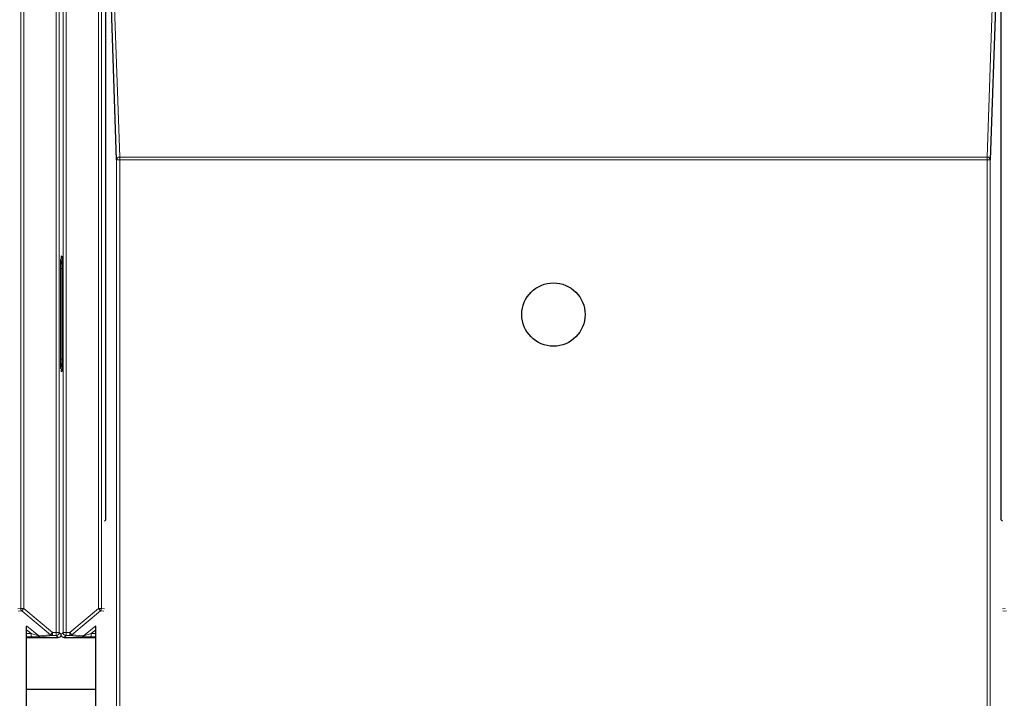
# Paper-space layout 'Blatt3' of a CAD drawing. Header units: millimetres. Extents: x 5 to 418, y 2 to 292.
# Tile 10 of 95: x 80.22 to 90.93, y 112.02 to 119.41. Entities that reach past the tile are written whole.
import ezdxf

# ---------------------------------------------------------------- set-up
doc = ezdxf.new("R2010")
doc.units = ezdxf.units.MM

psp = doc.layouts.new('Blatt3')

# ---------------------------------------------------------------- linework, layer by layer
at = {"color": 7, "linetype": 'Continuous', "lineweight": 18}
for p, q in [((80.2341, 113.0031), (80.2341, 126.6071)), ((80.2674, 126.6071), (80.2674, 113.0031)), ((80.6199, 112.7412), (80.6199, 126.6071)), ((80.6532, 126.6071), (80.6532, 112.7412)), ((80.6945, 112.7412), (80.6945, 126.6071)), ((80.7279, 126.6071), (80.7279, 112.7412)), ((81.0804, 113.0031), (81.0804, 126.6071)), ((81.1137, 126.6071), (81.1137, 113.0031)), ((81.2266, 120.3666), (81.3107, 117.9132)), ((90.7452, 117.9132), (90.8292, 120.3666)), ((81.3107, 117.8835), (81.3107, 117.9132)), ((81.3107, 117.9132), (90.7452, 117.9132)), ((90.7452, 117.8835), (90.7452, 117.9132)), ((81.2773, 95.9722), (81.2773, 117.8835)), ((81.2773, 117.8835), (81.3107, 117.8835)), ((81.3107, 117.8835), (81.3107, 95.9716)), ((90.7452, 117.8835), (81.3107, 117.8835)), ((90.7452, 95.9716), (90.7452, 117.8835)), ((90.7452, 117.8835), (90.7785, 117.8835)), ((90.7785, 117.8835), (90.7785, 95.9722)), ((80.6739, 116.8386), (80.6817, 116.8341)), ((80.6659, 115.7141), (80.6659, 116.7017)), ((80.6659, 116.7017), (80.6818, 116.7017)), ((80.6659, 115.7141), (80.6818, 115.7141)), ((80.6817, 115.5818), (80.6739, 115.5773)), ((80.202, 112.9999), (80.2341, 113.0031)), ((80.246, 112.9776), (80.208, 112.9738)), ((80.2341, 113.0031), (80.2674, 113.0031)), ((80.2674, 113.0031), (80.246, 112.9776)), ((80.5582, 112.7157), (80.246, 112.9776)), ((80.2674, 113.0031), (80.5796, 112.7412)), ((80.7682, 112.7412), (81.0804, 113.0031)), ((81.1018, 112.9776), (80.7896, 112.7157)), ((81.0804, 113.0031), (81.1137, 113.0031)), ((81.1018, 112.9776), (81.0804, 113.0031)), ((81.1398, 112.9738), (81.1018, 112.9776)), ((81.1137, 113.0031), (81.1458, 112.9999)), ((90.9101, 112.9999), (90.9421, 113.0031)), ((90.954, 112.9776), (90.916, 112.9738)), ((80.2979, 112.8138), (80.4301, 112.7029)), ((80.348, 112.7283), (80.2982, 112.7701)), ((80.9176, 112.7029), (81.0498, 112.8138)), ((81.0495, 112.7701), (80.9998, 112.7283)), ((80.2982, 112.7283), (80.348, 112.7283)), ((80.348, 112.695), (80.2982, 112.695)), ((80.348, 112.7283), (80.348, 112.695)), ((80.4301, 112.7029), (80.5582, 112.7157)), ((80.5796, 112.7079), (80.4516, 112.6951)), ((80.5582, 112.7157), (80.5796, 112.7412)), ((80.5796, 112.7412), (80.6199, 112.7412)), ((80.5796, 112.7079), (80.5796, 112.7412)), ((80.6199, 112.7079), (80.5796, 112.7079)), ((80.6199, 112.7412), (80.6532, 112.7412)), ((80.6199, 112.7079), (80.6199, 112.7412)), ((80.6414, 112.6864), (80.6199, 112.7079)), ((80.6532, 112.7412), (80.6739, 112.7206)), ((80.6739, 112.7206), (80.6945, 112.7412)), ((80.6945, 112.7412), (80.7279, 112.7412)), ((80.7279, 112.7079), (80.7064, 112.6864)), ((80.7279, 112.7412), (80.7682, 112.7412)), ((80.7279, 112.7412), (80.7279, 112.7079)), ((80.7682, 112.7079), (80.7279, 112.7079)), ((80.7682, 112.7079), (80.7682, 112.7412)), ((80.7682, 112.7412), (80.7896, 112.7157)), ((80.8962, 112.6951), (80.7682, 112.7079)), ((80.7896, 112.7157), (80.9176, 112.7029)), ((80.9998, 112.7283), (80.9998, 112.695)), ((80.9998, 112.7283), (81.0495, 112.7283)), ((81.0495, 112.695), (80.9998, 112.695))]:
    psp.add_line(p, q, dxfattribs=at)
at = {"color": 7, "linetype": 'Continuous', "lineweight": 25}
for p, q in [((81.1601, 113.9666), (81.1601, 120.3091)), ((81.2773, 117.8835), (81.1935, 120.3295)), ((90.8623, 120.3295), (90.7785, 117.8835)), ((90.8957, 113.9666), (90.8957, 120.3091)), ((80.6818, 116.7286), (80.6818, 115.6873)), ((81.1458, 113.9523), (81.1601, 113.9666)), ((90.9101, 113.9523), (90.8957, 113.9666)), ((80.2982, 96.2327), (80.2982, 112.8077)), ((81.0495, 96.2327), (81.0495, 112.8077)), ((80.2982, 112.6864), (80.6414, 112.6864)), ((80.7064, 112.6864), (81.0495, 112.6864)), ((80.2982, 112.1246), (81.0495, 112.1246))]:
    psp.add_line(p, q, dxfattribs=at)
psp.add_circle((86.0279, 116.2), 0.3442, dxfattribs=at)
at = {"color": 7, "linetype": 'Continuous', "lineweight": 18}
for centre, radius, start, end in [((81.3092, 117.8813), 0.032, 87.42531, 175.98585), ((90.7466, 117.8813), 0.032, 4.01415, 92.57469), ((80.7494, 116.8071), 0.0833, 180.00042, 214.53568), ((80.7494, 115.6088), 0.0833, 145.46426, 179.99958), ((80.2674, 113.0031), 0.0333, 180.00099, 229.99351), ((81.0804, 113.0031), 0.0333, 310.00649, 359.99901), ((80.4516, 112.7284), 0.0333, 229.99382, 269.99754), ((80.5796, 112.7412), 0.0333, 229.99382, 269.99754), ((80.6199, 112.7412), 0.0333, 270.0002, 359.9998), ((80.7279, 112.7412), 0.0333, 180.0002, 269.9998), ((80.7682, 112.7412), 0.0333, 270.00246, 310.00618), ((80.8962, 112.7284), 0.0333, 270.00246, 310.00618)]:
    psp.add_arc(centre, radius, start, end, dxfattribs=at)
at = {"color": 7, "linetype": 'Continuous', "lineweight": 25}
for centre, radius, start, end in [((80.7564, 116.8391), 0.0833, 179.9999, 203.42807), ((80.7564, 115.5768), 0.0833, 156.57193, 180.0001), ((80.6414, 112.7198), 0.0333, 270.00017, 347.1594), ((80.7064, 112.7198), 0.0333, 192.83685, 269.99983)]:
    psp.add_arc(centre, radius, start, end, dxfattribs=at)
at = {"color": 7, "linetype": 'Continuous', "lineweight": 18}
for centre, major_axis, ratio, start_param, end_param in [((80.3479, 112.7284), (0.0823, -0.0255), 0.0008127, 4.7143263, 6.2725671), ((80.3479, 112.6951), (0.1037, 0), 0.0011218, 4.7137261, 6.2719669), ((80.9999, 112.6951), (0.1037, 0), 0.0011218, 3.1528111, 4.7110519), ((80.9999, 112.7284), (0.0823, 0.0255), 0.0008127, 3.1522108, 4.7104517)]:
    psp.add_ellipse(centre, major_axis=major_axis, ratio=ratio, start_param=start_param, end_param=end_param, dxfattribs=at)
at = {"color": 7, "linetype": 'Continuous', "lineweight": 25}
for points, knots in [([(80.6817, 116.8341), (80.6817, 116.8339), (80.6817, 116.8306), (80.6817, 116.8187), (80.6818, 116.7971), (80.6818, 116.7648), (80.6818, 116.74), (80.6818, 116.7286)], [0, 0, 0, 0, 0.0051807, 0.1169611, 0.4233704, 0.73591, 1, 1, 1, 1]), ([(80.6818, 115.6873), (80.6818, 115.6759), (80.6818, 115.6511), (80.6818, 115.6188), (80.6817, 115.5971), (80.6817, 115.5853), (80.6817, 115.582), (80.6817, 115.5818)], [0, 0, 0, 0, 0.26409, 0.5766296, 0.8830389, 0.9948193, 1, 1, 1, 1])]:
    psp.add_open_spline(points, degree=3, knots=knots, dxfattribs=at)
at = {"color": 7, "linetype": 'Continuous', "lineweight": 18}
for points, knots in [([(80.6659, 116.7017), (80.6659, 116.7131), (80.6659, 116.738), (80.666, 116.7703), (80.666, 116.7919), (80.666, 116.8037), (80.666, 116.807), (80.666, 116.8071)], [0, 0, 0, 0, 0.264538, 0.5779488, 0.8835529, 0.9948101, 1, 1, 1, 1]), ([(80.666, 116.8071), (80.666, 116.8069), (80.6661, 116.8015), (80.6674, 116.7829), (80.6736, 116.7621), (80.6804, 116.747), (80.6818, 116.7439)], [0, 0, 0, 0, 0.0110399, 0.2475866, 0.8467641, 1, 1, 1, 1]), ([(80.666, 115.6088), (80.666, 115.6089), (80.666, 115.6122), (80.666, 115.624), (80.666, 115.6456), (80.6659, 115.6779), (80.6659, 115.7028), (80.6659, 115.7141)], [0, 0, 0, 0, 0.0051899, 0.1164471, 0.4220512, 0.735462, 1, 1, 1, 1]), ([(80.666, 115.6088), (80.666, 115.609), (80.6661, 115.6118), (80.6663, 115.6173), (80.6671, 115.6256), (80.6687, 115.6346), (80.6711, 115.6441), (80.6741, 115.6535), (80.6775, 115.6621), (80.6801, 115.6684), (80.6815, 115.6715), (80.6818, 115.6722)], [0, 0, 0, 0, 0.0109653, 0.1282748, 0.2460207, 0.3936022, 0.5419073, 0.6920033, 0.8425213, 0.96576, 1, 1, 1, 1])]:
    psp.add_open_spline(points, degree=3, knots=knots, dxfattribs=at)

doc.saveas('drawing.dxf')
